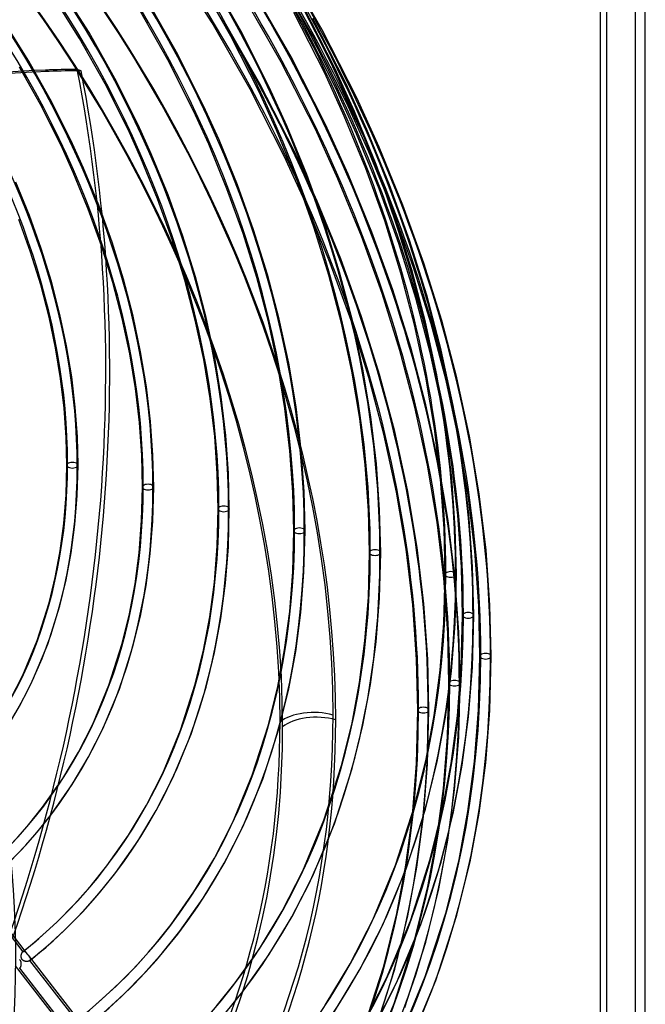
# Model space of a CAD drawing. Header units: millimetres. Extents: x -192 to 186, y -241 to 236.
# Tile 78 of 89: x 98 to 186, y -82 to 57. Entities that reach past the tile are written whole.
import ezdxf

# ---------------------------------------------------------------- set-up
doc = ezdxf.new("R2010")
doc.units = ezdxf.units.MM
doc.layers.add('MAIN-1', color=7, linetype='Continuous')
doc.layers.add('MAIN-2', color=7, linetype='Continuous')

msp = doc.modelspace()

# ---------------------------------------------------------------- linework, layer by layer
at = {"layer": 'MAIN-1'}
for p, q in [((186.2, -222.62), (186.2, 115.12)), ((180.7, 110.36), (180.7, -227.39)), ((179.83, 109.75), (179.83, -226.27))]:
    msp.add_line(p, q, dxfattribs=at)
for centre, major_axis, ratio, start_param, end_param in [((-0.5, -0.43), (108.02, -124.73), 0.75, 0.713724, 3.400514), ((-3.25, -2.81), (-104.42, 120.57), 0.75, -2.427868, -0.857072), ((-41, -35.51), (-104.42, 120.57), 0.75, -3.141592, -0.857072), ((-41, -35.51), (103.76, -119.81), 0.75, 0, 2.284521), ((-0.5, -0.43), (108.02, -124.73), 0.75, -0.258922, 0.713724), ((139.64, -44.06), (-5.5, 0), 0.5, -2.094395, -0.523599), ((-3.25, -2.81), (-104.42, 120.57), 0.75, -3.141592, -2.427868)]:
    msp.add_ellipse(centre, major_axis=major_axis, ratio=ratio, start_param=start_param, end_param=end_param, dxfattribs=at)
at = {"layer": 'MAIN-2'}
for p, q in [((184.83, -221.94), (184.83, 114.08)), ((124.91, 56.99), (119.05, 66.17)), ((137.75, 56.91), (132.63, 65.87)), ((139.09, 55.22), (133.72, 64.59)), ((140.47, 55.99), (135.05, 65.45)), ((127.56, 55.13), (123.14, 62.92)), ((128.96, 55.89), (124.49, 63.75)), ((107.49, 55.62), (103.49, 62)), ((136.07, 52.17), (130.68, 61.6)), ((106.14, 54.79), (102.19, 61.09)), ((134.67, 51.43), (129.31, 60.8)), ((118.66, 51.75), (114.64, 58.86)), ((120.05, 52.51), (115.99, 59.69)), ((142.26, 50.59), (137.85, 59.29)), ((98.99, 51.56), (95.43, 57.26)), ((131.67, 48.36), (126.28, 57.79)), ((140.84, 49.88), (136.48, 58.48)), ((143.81, 48.48), (139.16, 57.64)), ((130.27, 47.62), (124.91, 56.99)), ((132.99, 47.91), (128.96, 55.89)), ((142.37, 47.83), (137.75, 56.91)), ((145.36, 46.39), (140.47, 55.99)), ((109.75, 48.38), (106.14, 54.79)), ((111.14, 49.13), (107.49, 55.62)), ((131.56, 47.23), (127.56, 55.13)), ((143.93, 45.71), (139.09, 55.22)), ((122.28, 44.56), (118.66, 51.75)), ((123.71, 45.24), (120.05, 52.51)), ((140.94, 42.61), (136.07, 52.17)), ((100.84, 45), (97.64, 50.73)), ((102.24, 45.76), (98.99, 51.56)), ((101.31, 50.32), (101.87, 50.14)), ((106.37, 50.21), (105.81, 50.39)), ((139.51, 41.93), (134.67, 51.43)), ((145.06, 44.44), (142.26, 50.59)), ((114.44, 42.56), (111.14, 49.13)), ((143.61, 43.81), (140.84, 49.88)), ((113.01, 41.88), (109.75, 48.38)), ((135.11, 38.12), (130.27, 47.62)), ((136.54, 38.8), (131.67, 48.36)), ((135.47, 42.44), (132.99, 47.91)), ((145.35, 41.28), (142.37, 47.83)), ((146.81, 41.91), (143.81, 48.48)), ((134.02, 41.81), (131.56, 47.23)), ((148.55, 39.38), (145.36, 46.39)), ((103.73, 39.2), (100.84, 45)), ((105.16, 39.88), (102.24, 45.76)), ((125.89, 40.45), (123.71, 45.24)), ((147.1, 38.75), (143.93, 45.71)), ((124.43, 39.82), (122.28, 44.56)), ((146.65, 36.39), (143.61, 43.81)), ((148.12, 36.96), (145.06, 44.44)), ((114.84, 37.82), (113.01, 41.88)), ((116.3, 38.45), (114.44, 42.56)), ((138.31, 35.52), (135.47, 42.44)), ((142.7, 34.94), (139.51, 41.93)), ((144.15, 35.57), (140.94, 42.61)), ((150.02, 34.07), (146.81, 41.91)), ((128.49, 34.08), (125.89, 40.45)), ((136.83, 34.95), (134.02, 41.81)), ((148.54, 33.51), (145.35, 41.28)), ((105.26, 35.82), (103.73, 39.2)), ((106.71, 36.45), (105.16, 39.88)), ((127.01, 33.51), (124.43, 39.82)), ((151.91, 31.19), (148.55, 39.38)), ((117.2, 32.07), (114.84, 37.82)), ((118.68, 32.63), (116.3, 38.45)), ((138.3, 31.13), (135.11, 38.12)), ((139.75, 31.76), (136.54, 38.8)), ((150.43, 30.62), (147.1, 38.75)), ((108.86, 31.19), (106.71, 36.45)), ((149.32, 28.97), (146.65, 36.39)), ((150.82, 29.48), (148.12, 36.96)), ((107.38, 30.62), (105.26, 35.82)), ((139.3, 28.09), (136.83, 34.95)), ((140.8, 28.6), (138.31, 35.52)), ((146.03, 26.81), (142.7, 34.94)), ((147.51, 27.38), (144.15, 35.57)), ((99.05, 29.75), (97.12, 34.45)), ((129.28, 27.2), (127.01, 33.51)), ((130.78, 27.71), (128.49, 34.08)), ((151.33, 25.74), (148.54, 33.51)), ((152.84, 26.24), (150.02, 34.07)), ((119.26, 26.32), (117.2, 32.07)), ((120.76, 26.82), (118.68, 32.63)), ((110.75, 25.93), (108.86, 31.19)), ((141.63, 23), (138.3, 31.13)), ((143.11, 23.57), (139.75, 31.76)), ((154.86, 23), (151.91, 31.19)), ((100.73, 25.04), (99.05, 29.75)), ((109.24, 25.43), (107.38, 30.62)), ((153.36, 22.49), (150.43, 30.62)), ((153.14, 22.03), (150.82, 29.48)), ((99.23, 24.54), (97.57, 29.18)), ((141.42, 21.26), (139.3, 28.09)), ((142.95, 21.7), (140.8, 28.6)), ((151.62, 21.58), (149.32, 28.97)), ((122.56, 21.03), (120.76, 26.82)), ((131.23, 20.93), (129.28, 27.2)), ((132.75, 21.36), (130.78, 27.71)), ((148.96, 18.69), (146.03, 26.81)), ((150.46, 19.2), (147.51, 27.38)), ((110.84, 20.26), (109.24, 25.43)), ((112.37, 20.69), (110.75, 25.93)), ((121.04, 20.59), (119.26, 26.32)), ((153.75, 18), (151.33, 25.74)), ((155.27, 18.43), (152.84, 26.24)), ((100.65, 19.92), (99.23, 24.54)), ((102.17, 20.36), (100.73, 25.04)), ((144.56, 14.88), (141.63, 23)), ((146.06, 15.39), (143.11, 23.57)), ((155.89, 14.4), (153.36, 22.49)), ((157.41, 14.84), (154.86, 23)), ((124.06, 15.28), (122.56, 21.03)), ((132.86, 14.7), (131.23, 20.93)), ((134.41, 15.06), (132.75, 21.36)), ((143.21, 14.48), (141.42, 21.26)), ((144.75, 14.85), (142.95, 21.7)), ((153.55, 14.25), (151.62, 21.58)), ((155.09, 14.64), (153.14, 22.03)), ((101.84, 15.34), (100.65, 19.92)), ((103.38, 15.7), (102.17, 20.36)), ((112.18, 15.13), (110.84, 20.26)), ((113.72, 15.49), (112.37, 20.69)), ((122.52, 14.91), (121.04, 20.59)), ((151.48, 10.6), (148.96, 18.69)), ((153.01, 11.04), (150.46, 19.2)), ((157.32, 10.68), (155.27, 18.43)), ((155.78, 10.33), (153.75, 18)), ((102.76, 10.97), (101.84, 15.34)), ((104.32, 11.26), (103.38, 15.7)), ((114.79, 10.44), (113.72, 15.49)), ((148.61, 7.23), (146.06, 15.39)), ((113.24, 10.15), (112.18, 15.13)), ((123.72, 9.33), (122.52, 14.91)), ((125.27, 9.62), (124.06, 15.28)), ((134.19, 8.5), (132.86, 14.7)), ((135.75, 8.8), (134.41, 15.06)), ((144.67, 7.68), (143.21, 14.48)), ((147.08, 6.79), (144.56, 14.88)), ((146.23, 7.98), (144.75, 14.85)), ((155.15, 6.85), (153.55, 14.25)), ((156.71, 7.16), (155.09, 14.64)), ((158.01, 6.36), (155.89, 14.4)), ((159.55, 6.74), (157.41, 14.84)), ((105.04, 6.89), (104.32, 11.26)), ((103.47, 6.67), (102.76, 10.97)), ((114.05, 5.25), (113.24, 10.15)), ((115.62, 5.47), (114.79, 10.44)), ((153.61, 2.57), (151.48, 10.6)), ((155.15, 2.94), (153.01, 11.04)), ((157.47, 2.53), (155.78, 10.33)), ((159.02, 2.81), (157.32, 10.68)), ((124.63, 3.82), (123.72, 9.33)), ((126.2, 4.05), (125.27, 9.62)), ((135.21, 2.4), (134.19, 8.5)), ((136.78, 2.63), (135.75, 8.8)), ((145.79, 0.98), (144.67, 7.68)), ((147.36, 1.21), (146.23, 7.98)), ((150.75, -0.87), (148.61, 7.23)), ((157.94, -0.21), (156.71, 7.16)), ((103.96, 2.44), (103.47, 6.67)), ((105.54, 2.59), (105.04, 6.89)), ((149.21, -1.24), (147.08, 6.79)), ((156.37, -0.45), (155.15, 6.85)), ((159.78, -1.82), (158.01, 6.36)), ((161.34, -1.52), (159.55, 6.74)), ((114.61, 0.43), (114.05, 5.25)), ((116.19, 0.58), (115.62, 5.47)), ((125.27, -1.57), (124.63, 3.82)), ((126.85, -1.43), (126.2, 4.05)), ((156.94, -5.32), (155.15, 2.94)), ((160.33, -4.94), (159.02, 2.81)), ((104.25, -1.69), (103.96, 2.44)), ((105.84, -1.62), (105.54, 2.59)), ((135.92, -3.58), (135.21, 2.4)), ((137.5, -3.43), (136.78, 2.63)), ((155.38, -5.62), (153.61, 2.57)), ((158.76, -5.16), (157.47, 2.53)), ((114.95, -4.27), (114.61, 0.43)), ((116.53, -4.2), (116.19, 0.58)), ((146.58, -5.59), (145.79, 0.98)), ((148.15, -5.44), (147.36, 1.21)), ((150.98, -9.43), (149.21, -1.24)), ((152.54, -9.13), (150.75, -0.87)), ((157.23, -7.6), (156.37, -0.45)), ((158.81, -7.45), (157.94, -0.21)), ((104.34, -5.63), (104.25, -1.69)), ((105.93, -5.63), (105.84, -1.62)), ((125.64, -6.85), (125.27, -1.57)), ((127.22, -6.78), (126.85, -1.43)), ((161.14, -9.88), (159.78, -1.82)), ((162.71, -9.66), (161.34, -1.52)), ((136.34, -9.43), (135.92, -3.58)), ((137.92, -9.36), (137.5, -3.43)), ((115.05, -8.72), (114.95, -4.27)), ((116.64, -8.72), (116.53, -4.2)), ((148.61, -11.94), (148.15, -5.44)), ((158.31, -13.46), (156.94, -5.32)), ((159.66, -12.69), (158.76, -5.16)), ((161.24, -12.55), (160.33, -4.94)), ((104.24, -9.82), (104.34, -5.63)), ((105.82, -9.9), (105.93, -5.63)), ((125.76, -11.81), (125.64, -6.85)), ((127.34, -11.81), (127.22, -6.78)), ((147.03, -12.02), (146.58, -5.59)), ((156.74, -13.69), (155.38, -5.62)), ((157.73, -14.6), (157.23, -7.6)), ((159.31, -14.52), (158.81, -7.45)), ((114.93, -13.45), (115.05, -8.72)), ((116.51, -13.53), (116.64, -8.72)), ((136.46, -14.91), (136.34, -9.43)), ((138.05, -14.91), (137.92, -9.36)), ((152.34, -17.5), (150.98, -9.43)), ((153.91, -17.27), (152.54, -9.13)), ((163.66, -17.65), (162.71, -9.66)), ((103.92, -13.87), (104.24, -9.82)), ((105.5, -14.03), (105.82, -9.9)), ((162.09, -17.8), (161.14, -9.88)), ((125.62, -17.08), (125.76, -11.81)), ((127.21, -17.16), (127.34, -11.81)), ((147.17, -18), (147.03, -12.02)), ((148.76, -18), (148.61, -11.94)), ((103.41, -17.77), (103.92, -13.87)), ((114.58, -18.02), (114.93, -13.45)), ((116.15, -18.18), (116.51, -13.53)), ((157.69, -21.6), (156.74, -13.69)), ((159.26, -21.45), (158.31, -13.46)), ((160.18, -20.06), (159.66, -12.69)), ((161.76, -19.99), (161.24, -12.55)), ((104.98, -18.02), (105.5, -14.03)), ((136.32, -20.71), (136.46, -14.91)), ((137.9, -20.79), (138.05, -14.91)), ((157.88, -21.09), (157.73, -14.6)), ((159.46, -21.09), (159.31, -14.52)), ((102.71, -21.52), (103.41, -17.77)), ((104.26, -21.85), (104.98, -18.02)), ((114, -22.43), (114.58, -18.02)), ((125.23, -22.17), (125.62, -17.08)), ((126.8, -22.34), (127.21, -17.16)), ((147.01, -24.34), (147.17, -18)), ((148.59, -24.43), (148.76, -18)), ((153.29, -25.41), (152.34, -17.5)), ((154.86, -25.26), (153.91, -17.27)), ((162.64, -25.53), (162.09, -17.8)), ((164.22, -25.46), (163.66, -17.65)), ((115.56, -22.67), (116.15, -18.18)), ((135.88, -26.33), (136.32, -20.71)), ((137.46, -26.49), (137.9, -20.79)), ((160.34, -26.88), (160.18, -20.06)), ((161.93, -26.88), (161.76, -19.99)), ((101.84, -25.12), (102.71, -21.52)), ((103.37, -25.54), (104.26, -21.85)), ((124.58, -27.08), (125.23, -22.17)), ((158.24, -29.34), (157.69, -21.6)), ((157.7, -27.98), (157.88, -21.09)), ((159.82, -29.27), (159.26, -21.45)), ((159.28, -28.06), (159.46, -21.09)), ((113.21, -26.66), (114, -22.43)), ((114.76, -27), (115.56, -22.67)), ((126.15, -27.33), (126.8, -22.34)), ((146.53, -30.48), (147.01, -24.34)), ((148.11, -30.65), (148.59, -24.43)), ((100.16, -30.42), (101.84, -25.12)), ((101.65, -30.96), (103.37, -25.54)), ((135.17, -31.74), (135.88, -26.33)), ((153.84, -33.15), (153.29, -25.41)), ((155.42, -33.08), (154.86, -25.26)), ((162.8, -32.67), (162.64, -25.53)), ((164.39, -32.67), (164.22, -25.46)), ((112.19, -30.88), (113.21, -26.66)), ((113.71, -31.3), (114.76, -27)), ((123.71, -31.81), (124.58, -27.08)), ((125.26, -32.14), (126.15, -27.33)), ((136.74, -31.99), (137.46, -26.49)), ((160.16, -34.11), (160.34, -26.88)), ((161.74, -34.2), (161.93, -26.88)), ((157.18, -34.63), (157.7, -27.98)), ((158.76, -34.8), (159.28, -28.06)), ((159.99, -36.48), (159.82, -29.27)), ((98.12, -35.34), (100.16, -30.42)), ((145.76, -36.4), (146.53, -30.48)), ((147.32, -36.65), (148.11, -30.65)), ((158.4, -36.48), (158.24, -29.34)), ((99.56, -36.01), (101.65, -30.96)), ((110.3, -36.78), (112.19, -30.88)), ((111.79, -37.33), (113.71, -31.3)), ((122.53, -36.63), (123.71, -31.81)), ((134.2, -36.95), (135.17, -31.74)), ((135.75, -37.28), (136.74, -31.99)), ((124.06, -37.05), (125.26, -32.14)), ((154, -40.29), (153.84, -33.15)), ((155.59, -40.29), (155.42, -33.08)), ((162.61, -40.25), (162.8, -32.67)), ((164.19, -40.33), (164.39, -32.67)), ((156.34, -41.06), (157.18, -34.63)), ((157.91, -41.31), (158.76, -34.8)), ((159.61, -41.11), (160.16, -34.11)), ((161.19, -41.27), (161.74, -34.2)), ((96.4, -38.74), (98.12, -35.34)), ((97.79, -39.51), (99.56, -36.01)), ((108.02, -42.28), (110.3, -36.78)), ((109.46, -42.95), (111.79, -37.33)), ((120.44, -43.15), (122.53, -36.63)), ((121.93, -43.69), (124.06, -37.05)), ((132.87, -42.39), (134.2, -36.95)), ((134.4, -42.81), (135.75, -37.28)), ((144.7, -42.09), (145.76, -36.4)), ((146.25, -42.42), (147.32, -36.65)), ((158.21, -44.06), (158.4, -36.48)), ((159.79, -44.14), (159.99, -36.48)), ((95.84, -42.8), (97.79, -39.51)), ((153.81, -47.87), (154, -40.29)), ((155.39, -47.95), (155.59, -40.29)), ((162.04, -47.58), (162.61, -40.25)), ((163.62, -47.75), (164.19, -40.33)), ((155.2, -47.24), (156.34, -41.06)), ((156.75, -47.57), (157.91, -41.31)), ((158.73, -47.86), (159.61, -41.11)), ((160.29, -48.1), (161.19, -41.27)), ((106, -46.25), (108.02, -42.28)), ((107.39, -47.01), (109.46, -42.95)), ((117.92, -49.21), (120.44, -43.15)), ((130.58, -49.51), (132.87, -42.39)), ((132.07, -50.06), (134.4, -42.81)), ((143.21, -48.15), (144.7, -42.09)), ((144.74, -48.57), (146.25, -42.42)), ((119.36, -49.88), (121.93, -43.69)), ((157.64, -51.39), (158.21, -44.06)), ((159.22, -51.56), (159.79, -44.14)), ((103.78, -49.98), (106, -46.25)), ((105.11, -50.84), (107.39, -47.01)), ((153.56, -53.89), (155.2, -47.24)), ((140.72, -55.87), (143.21, -48.15)), ((142.21, -56.42), (144.74, -48.57)), ((153.24, -55.2), (153.81, -47.87)), ((154.82, -55.37), (155.39, -47.95)), ((155.08, -54.33), (156.75, -47.57)), ((157.52, -54.34), (158.73, -47.86)), ((159.07, -54.68), (160.29, -48.1)), ((161.11, -54.65), (162.04, -47.58)), ((162.68, -54.9), (163.62, -47.75)), ((100.93, -54.06), (103.78, -49.98)), ((115.61, -53.75), (117.92, -49.21)), ((117, -54.51), (119.36, -49.88)), ((127.82, -56.14), (130.58, -49.51)), ((129.26, -56.81), (132.07, -50.06)), ((102.19, -55.02), (105.11, -50.84)), ((156.71, -58.46), (157.64, -51.39)), ((158.28, -58.71), (159.22, -51.56)), ((98.93, -56.56), (100.93, -54.06)), ((113.06, -58.01), (115.61, -53.75)), ((150.87, -62.23), (153.56, -53.89)), ((152.35, -62.78), (155.08, -54.33)), ((155.78, -61.41), (157.52, -54.34)), ((100.14, -57.58), (102.19, -55.02)), ((114.39, -58.87), (117, -54.51)), ((152.31, -62.27), (153.24, -55.2)), ((153.88, -62.52), (154.82, -55.37)), ((157.31, -61.82), (159.07, -54.68)), ((159.85, -61.45), (161.11, -54.65)), ((161.4, -61.78), (162.68, -54.9)), ((96.82, -58.93), (98.93, -56.56)), ((125.22, -61.25), (127.82, -56.14)), ((126.6, -62.02), (129.26, -56.81)), ((137.72, -63.07), (140.72, -55.87)), ((139.16, -63.74), (142.21, -56.42)), ((97.97, -60.02), (100.14, -57.58)), ((110.01, -62.35), (113.06, -58.01)), ((155.45, -65.26), (156.71, -58.46)), ((111.28, -63.31), (114.39, -58.87)), ((157, -65.59), (158.28, -58.71)), ((95.7, -62.32), (97.97, -60.02)), ((122.33, -66.04), (125.22, -61.25)), ((107.78, -65.13), (110.01, -62.35)), ((123.66, -66.91), (126.6, -62.02)), ((147.63, -70), (150.87, -62.23)), ((151.05, -69.07), (152.31, -62.27)), ((152.6, -69.4), (153.88, -62.52)), ((152.96, -70.13), (155.78, -61.41)), ((154.45, -70.67), (157.31, -61.82)), ((158.02, -68.9), (159.85, -61.45)), ((159.54, -69.32), (161.4, -61.78)), ((108.99, -66.16), (111.28, -63.31)), ((134.82, -68.75), (137.72, -63.07)), ((136.21, -69.52), (139.16, -63.74)), ((149.06, -70.68), (152.35, -62.78)), ((91.32, -65.25), (98.76, -74.84)), ((105.43, -67.78), (107.78, -65.13)), ((153.61, -72.72), (155.45, -65.26)), ((91.52, -65.99), (98.12, -74.5)), ((106.59, -68.86), (108.99, -66.16)), ((119.1, -70.63), (122.33, -66.04)), ((120.36, -71.59), (123.66, -66.91)), ((155.14, -73.15), (157, -65.59)), ((102.96, -70.28), (105.43, -67.78)), ((104.06, -71.42), (106.59, -68.86)), ((131.61, -74.07), (134.82, -68.75)), ((132.93, -74.94), (136.21, -69.52)), ((149.21, -76.53), (151.05, -69.07)), ((150.74, -76.96), (152.6, -69.4)), ((155.07, -78.01), (158.02, -68.9)), ((156.55, -78.56), (159.54, -69.32)), ((100.37, -72.64), (102.96, -70.28)), ((116.64, -73.71), (119.1, -70.63)), ((144.44, -76.24), (147.63, -70)), ((145.81, -77.03), (149.06, -70.68)), ((149.57, -78.26), (152.96, -70.13)), ((151.01, -78.93), (154.45, -70.67)), ((101.41, -73.84), (104.06, -71.42)), ((117.85, -74.73), (120.36, -71.59)), ((98.89, -73.89), (99.26, -73.58)), ((99.26, -73.58), (99.63, -73.27)), ((99.63, -73.27), (100, -72.96)), ((100, -72.96), (100.37, -72.64)), ((101.03, -74.17), (101.41, -73.84)), ((114.05, -76.62), (116.64, -73.71)), ((150.66, -81.83), (153.61, -72.72)), ((152.15, -82.38), (155.14, -73.15)), ((97.89, -75.11), (97.9, -75.07)), ((97.89, -75.16), (97.89, -75.11)), ((97.89, -75.2), (97.89, -75.16)), ((97.9, -75.25), (97.89, -75.2)), ((97.9, -74.98), (97.91, -74.94)), ((97.9, -75.03), (97.9, -74.98)), ((97.9, -75.07), (97.9, -75.03)), ((97.9, -75.29), (97.9, -75.25)), ((97.91, -74.94), (97.92, -74.9)), ((97.92, -74.9), (97.93, -74.86)), ((97.93, -74.86), (97.94, -74.82)), ((97.94, -74.82), (97.96, -74.78)), ((97.96, -74.78), (97.97, -74.74)), ((97.97, -74.74), (97.99, -74.7)), ((97.99, -74.7), (98, -74.67)), ((98, -74.67), (98.02, -74.63)), ((98.02, -74.63), (98.04, -74.6)), ((98.04, -74.6), (98.06, -74.57)), ((98.06, -74.57), (98.08, -74.55)), ((98.08, -74.55), (98.1, -74.52)), ((98.1, -74.52), (98.12, -74.5)), ((98.12, -74.5), (98.13, -74.5)), ((98.13, -74.49), (98.51, -74.19)), ((98.13, -74.5), (98.13, -74.49)), ((98.13, -74.49), (98.14, -74.49)), ((98.13, -74.5), (98.13, -74.5)), ((98.13, -74.5), (98.13, -74.5)), ((98.13, -74.5), (98.13, -74.5)), ((98.14, -74.49), (98.16, -74.48)), ((98.16, -74.48), (98.18, -74.46)), ((98.18, -74.46), (98.21, -74.45)), ((98.21, -74.45), (98.23, -74.44)), ((98.23, -74.44), (98.26, -74.44)), ((98.26, -74.44), (98.28, -74.44)), ((98.28, -74.44), (98.31, -74.44)), ((98.31, -74.44), (98.33, -74.44)), ((98.33, -74.44), (98.36, -74.45)), ((98.36, -74.45), (98.38, -74.46)), ((98.38, -74.46), (98.41, -74.47)), ((98.41, -74.47), (98.43, -74.49)), ((98.43, -74.49), (98.46, -74.51)), ((98.46, -74.51), (98.48, -74.53)), ((98.48, -74.53), (98.51, -74.55)), ((98.51, -74.19), (98.89, -73.89)), ((98.51, -74.55), (98.53, -74.57)), ((98.53, -74.57), (98.56, -74.59)), ((98.56, -74.59), (98.58, -74.62)), ((98.58, -74.62), (98.61, -74.65)), ((98.61, -74.65), (98.63, -74.68)), ((98.63, -74.68), (98.66, -74.71)), ((98.66, -74.71), (98.68, -74.74)), ((98.68, -74.74), (98.71, -74.77)), ((98.71, -74.77), (98.73, -74.81)), ((98.73, -74.81), (98.76, -74.84)), ((98.76, -74.84), (98.78, -74.87)), ((98.78, -74.87), (98.8, -74.9)), ((98.8, -74.9), (98.83, -74.93)), ((98.83, -74.93), (98.85, -74.95)), ((98.85, -74.95), (98.87, -74.98)), ((98.87, -74.98), (98.89, -75.01)), ((98.89, -75.01), (98.92, -75.05)), ((98.89, -75.01), (106.34, -84.6)), ((98.92, -75.05), (98.95, -75.08)), ((98.95, -75.08), (98.97, -75.12)), ((98.97, -75.12), (99, -75.15)), ((99, -75.15), (99.02, -75.18)), ((99.02, -75.18), (99.04, -75.21)), ((99.04, -75.21), (99.07, -75.25)), ((99.07, -75.25), (99.09, -75.28)), ((99.48, -75.45), (99.87, -75.13)), ((99.87, -75.13), (100.26, -74.81)), ((100.26, -74.81), (100.64, -74.49)), ((100.64, -74.49), (101.03, -74.17)), ((115.2, -77.7), (117.85, -74.73)), ((128.19, -78.92), (131.61, -74.07)), ((129.45, -79.88), (132.93, -74.94)), ((97.05, -76.51), (104.49, -86.1)), ((97.7, -75.66), (97.67, -75.64)), ((97.73, -75.69), (97.7, -75.66)), ((97.76, -75.72), (97.73, -75.69)), ((97.79, -75.76), (97.76, -75.72)), ((97.81, -75.79), (97.79, -75.76)), ((97.8, -76.68), (97.82, -76.65)), ((97.83, -75.83), (97.81, -75.79)), ((97.82, -76.65), (97.83, -76.61)), ((97.85, -75.87), (97.83, -75.83)), ((97.83, -76.61), (97.85, -76.58)), ((97.87, -75.91), (97.85, -75.87)), ((97.85, -76.58), (97.86, -76.54)), ((97.86, -76.54), (97.87, -76.5)), ((97.88, -75.95), (97.87, -75.91)), ((97.87, -76.5), (97.88, -76.46)), ((97.89, -75.99), (97.88, -75.95)), ((97.88, -76.46), (97.89, -76.42)), ((97.9, -76.03), (97.89, -75.99)), ((97.89, -76.42), (97.9, -76.37)), ((97.91, -75.33), (97.9, -75.29)), ((97.91, -76.07), (97.9, -76.03)), ((97.9, -76.37), (97.91, -76.33)), ((97.92, -75.37), (97.91, -75.33)), ((97.91, -76.12), (97.91, -76.07)), ((97.91, -76.16), (97.91, -76.12)), ((97.91, -76.2), (97.91, -76.16)), ((97.91, -76.24), (97.91, -76.2)), ((97.91, -76.29), (97.91, -76.24)), ((97.91, -76.33), (97.91, -76.29)), ((97.93, -75.41), (97.92, -75.37)), ((97.95, -75.45), (97.93, -75.41)), ((97.96, -75.49), (97.95, -75.45)), ((97.98, -75.53), (97.96, -75.49)), ((98, -75.57), (97.98, -75.53)), ((98.03, -75.6), (98, -75.57)), ((98.05, -75.64), (98.03, -75.6)), ((98.08, -75.67), (98.05, -75.64)), ((98.11, -75.7), (98.08, -75.67)), ((98.15, -75.72), (98.11, -75.7)), ((98.18, -75.75), (98.15, -75.72)), ((98.22, -75.77), (98.18, -75.75)), ((98.25, -75.79), (98.22, -75.77)), ((98.29, -75.81), (98.25, -75.79)), ((98.33, -75.82), (98.29, -75.81)), ((98.37, -75.84), (98.33, -75.82)), ((98.41, -75.85), (98.37, -75.84)), ((98.45, -75.86), (98.41, -75.85)), ((98.5, -75.87), (98.45, -75.86)), ((98.54, -75.87), (98.5, -75.87)), ((98.58, -75.88), (98.54, -75.87)), ((98.62, -75.88), (98.58, -75.88)), ((98.67, -75.88), (98.62, -75.88)), ((98.71, -75.88), (98.67, -75.88)), ((98.75, -75.88), (98.71, -75.88)), ((98.79, -75.87), (98.75, -75.88)), ((98.83, -75.87), (98.79, -75.87)), ((98.87, -75.86), (98.83, -75.87)), ((98.9, -75.85), (98.87, -75.86)), ((98.94, -75.84), (98.9, -75.85)), ((98.97, -75.83), (98.94, -75.84)), ((99, -75.81), (98.97, -75.83)), ((99.03, -75.8), (99, -75.81)), ((99.06, -75.78), (99.03, -75.8)), ((99.08, -75.76), (99.06, -75.78)), ((99.08, -75.76), (99.48, -75.45)), ((99.09, -75.76), (99.08, -75.76)), ((99.08, -75.76), (99.08, -75.76)), ((99.09, -75.28), (99.11, -75.31)), ((99.12, -75.73), (99.09, -75.75)), ((99.09, -75.75), (105.7, -84.27)), ((99.09, -75.75), (99.09, -75.76)), ((99.09, -75.76), (99.09, -75.76)), ((99.09, -75.76), (99.09, -75.76)), ((99.09, -75.76), (99.09, -75.76)), ((99.11, -75.31), (99.12, -75.34)), ((99.12, -75.34), (99.14, -75.37)), ((99.13, -75.71), (99.12, -75.73)), ((99.15, -75.69), (99.13, -75.71)), ((99.14, -75.37), (99.15, -75.4)), ((99.15, -75.4), (99.16, -75.43)), ((99.16, -75.67), (99.15, -75.69)), ((99.16, -75.43), (99.17, -75.46)), ((99.17, -75.64), (99.16, -75.67)), ((99.17, -75.46), (99.18, -75.48)), ((99.18, -75.62), (99.17, -75.64)), ((99.18, -75.48), (99.19, -75.51)), ((99.19, -75.59), (99.18, -75.62)), ((99.19, -75.51), (99.19, -75.54)), ((99.19, -75.54), (99.19, -75.57)), ((99.19, -75.57), (99.19, -75.59)), ((111.32, -79.38), (114.05, -76.62)), ((140.9, -82.08), (144.44, -76.24)), ((146.26, -85.64), (149.21, -76.53)), ((97.68, -76.85), (97.7, -76.82)), ((104.28, -85.35), (97.68, -76.85)), ((97.7, -76.82), (97.72, -76.8)), ((97.72, -76.8), (97.75, -76.78)), ((97.75, -76.78), (97.77, -76.75)), ((97.77, -76.75), (97.78, -76.72)), ((97.78, -76.72), (97.8, -76.68)), ((112.42, -80.52), (115.2, -77.7)), ((142.21, -82.97), (145.81, -77.03)), ((147.75, -86.19), (150.74, -76.96)), ((151.52, -86.51), (155.07, -78.01)), ((108.46, -81.99), (111.32, -79.38)), ((125.5, -82.28), (128.19, -78.92)), ((146.18, -84.88), (149.57, -78.26)), ((147.57, -85.64), (151.01, -78.93)), ((152.96, -87.18), (156.55, -78.56)), ((109.5, -83.18), (112.42, -80.52)), ((126.71, -83.3), (129.45, -79.88)), ((147.12, -90.32), (150.66, -81.83))]:
    msp.add_line(p, q, dxfattribs=at)
for centre, major_axis, ratio, start_param, end_param in [((0, 0), (-107.36, 123.97), 0.75, -2.427868, 0.713724), ((-2.75, -2.38), (-103.76, 119.81), 0.75, -2.427868, -0.857072), ((21.41, 18.54), (-104.28, 120.41), 0.75, -2.427868, -1.671514), ((17.01, 14.73), (-109.47, 126.4), 0.75, -2.427868, -1.67013), ((21.41, 18.54), (103.24, -119.22), 0.75, 0.713724, 1.468967), ((17.01, 14.73), (108.43, -125.21), 0.75, 0.713724, 1.471524), ((12.61, 10.92), (113.62, -131.2), 0.75, 0.713724, 1.472776), ((12.61, 10.92), (-114.66, 132.4), 0.75, -2.427868, -1.668171), ((8.21, 7.11), (-114.66, 132.4), 0.75, -2.427868, -1.668171), ((21.41, 18.54), (95.15, -109.87), 0.75, 0.713724, 1.466401), ((21.41, 18.54), (-96.19, 111.07), 0.75, -2.427868, -1.674838), ((8.21, 7.11), (113.62, -131.2), 0.75, 0.713724, 1.473773), ((3.81, 3.3), (113.62, -131.2), 0.75, 0.713724, 1.473773), ((3.81, 3.3), (-114.66, 132.4), 0.75, -2.427868, -1.668171), ((21.41, 18.54), (87.06, -100.52), 0.75, 0.713724, 1.463358), ((21.41, 18.54), (-88.09, 101.72), 0.75, -2.427868, -1.677813), ((21.41, 18.54), (78.96, -91.18), 0.75, 0.713724, 1.459691), ((21.41, 18.54), (-80, 92.38), 0.75, -2.427868, -1.68139), ((21.41, 18.54), (70.87, -81.83), 0.75, 0.713724, 1.455185), ((21.41, 18.54), (-71.91, 83.03), 0.75, -2.427868, -1.685774), ((21.41, 18.54), (-63.81, 73.69), 0.75, -2.427868, -1.69127), ((21.41, 18.54), (62.78, -72.49), 0.75, 0.713724, 1.449515), ((88.55, -111.78), (-50.1, -157.04), 0.807621, -2.859097, -2.497321), ((-57.19, -16.7), (-61.37, -192.38), 0.807621, 1.540328, 2.167452), ((-56.63, -16.88), (61.37, 192.38), 0.807621, -1.60246, -0.974141), ((88.55, -111.78), (-50.1, -157.04), 0.807621, -2.892314, -2.859097), ((89.11, -111.96), (50.1, 157.04), 0.807621, 0.249279, 0.282496), ((89.11, -111.96), (50.1, 157.04), 0.807621, 0.282496, 0.848549), ((0, 0), (-107.36, 123.97), 0.75, 0.713724, 3.855317), ((21.41, 18.54), (62.78, -72.49), 0.75, -0.022067, 0.713724), ((105.14, -5.63), (-0.792, 0), 0.5, -0.523599, 2.617994), ((105.14, -5.63), (-0.792, 0), 0.5, 2.617994, 5.759587), ((21.41, 18.54), (-63.81, 73.69), 0.75, 3.118719, 3.855317), ((115.84, -8.72), (-0.792, 0), 0.5, 2.617994, 5.759587), ((21.41, 18.54), (70.87, -81.83), 0.75, -0.027736, 0.713724), ((21.41, 18.54), (-71.91, 83.03), 0.75, 3.113222, 3.855317), ((115.84, -8.72), (-0.792, 0), 0.5, -0.523599, 2.617994), ((21.41, 18.54), (78.96, -91.18), 0.75, -0.032242, 0.713724), ((21.41, 18.54), (-80, 92.38), 0.75, 3.108839, 3.855317), ((126.55, -11.81), (-0.792, 0), 0.5, -0.523599, 2.617994), ((126.55, -11.81), (-0.792, 0), 0.5, 2.617994, 5.759587), ((21.41, 18.54), (87.06, -100.52), 0.75, -0.035909, 0.713724), ((21.41, 18.54), (-88.09, 101.72), 0.75, 3.105262, 3.855317), ((137.26, -14.91), (-0.792, 0), 0.5, -0.523599, 2.617994), ((137.26, -14.91), (-0.792, 0), 0.5, 2.617994, 5.759587), ((21.41, 18.54), (95.15, -109.87), 0.75, -0.038953, 0.713724), ((147.96, -18), (-0.792, 0), 0.5, -0.523599, 2.617994), ((147.96, -18), (-0.792, 0), 0.5, 2.617994, 5.759587), ((21.41, 18.54), (-96.19, 111.07), 0.75, 3.102287, 3.855317), ((21.41, 18.54), (103.24, -119.22), 0.75, -0.041518, 0.713724), ((158.67, -21.09), (-0.792, 0), 0.5, -0.523599, 2.617994), ((158.67, -21.09), (-0.792, 0), 0.5, 2.617994, 5.759587), ((21.41, 18.54), (-104.28, 120.41), 0.75, 3.098963, 3.855317), ((161.13, -26.88), (-0.792, 0), 0.5, 2.617994, 5.759587), ((17.01, 14.73), (108.43, -125.21), 0.75, -0.044075, 0.713724), ((17.01, 14.73), (-109.47, 126.4), 0.75, 3.097578, 3.855317), ((161.13, -26.88), (-0.792, 0), 0.5, -0.523599, 2.617994), ((12.61, 10.92), (113.62, -131.2), 0.75, -0.045328, 0.713724), ((12.61, 10.92), (-114.66, 132.4), 0.75, 3.09562, 3.855317), ((163.6, -32.67), (-0.792, 0), 0.5, -0.523599, 2.617994), ((163.6, -32.67), (-0.792, 0), 0.5, 2.617994, 5.759587), ((159.2, -36.48), (-0.792, 0), 0.5, 2.617994, 5.759587), ((8.21, 7.11), (113.62, -131.2), 0.75, -0.046325, 0.713724), ((8.21, 7.11), (-114.66, 132.4), 0.75, 3.09562, 3.855317), ((159.2, -36.48), (-0.792, 0), 0.5, -0.523599, 2.617994), ((3.81, 3.3), (113.62, -131.2), 0.75, -0.046325, 0.713724), ((154.8, -40.29), (-0.792, 0), 0.5, -0.523599, 2.617994), ((154.8, -40.29), (-0.792, 0), 0.5, 2.617994, 5.759587), ((3.81, 3.3), (-114.66, 132.4), 0.75, 3.09562, 3.855317), ((139.28, -43.38), (5.5, 0), 0.5, 1.047198, 2.617994), ((-2.75, -2.38), (-103.76, 119.81), 0.75, 2.927124, 3.855317), ((21.41, 18.54), (-88.09, 101.72), 0.75, 1.534466, 3.034576), ((21.41, 18.54), (-96.19, 111.07), 0.75, 1.531491, 3.037551), ((21.41, 18.54), (-104.28, 120.41), 0.75, 1.528166, 3.040875), ((17.01, 14.73), (-109.47, 126.4), 0.75, 1.526782, 3.042259), ((12.61, 10.92), (-114.66, 132.4), 0.75, 1.524823, 3.044218), ((8.21, 7.11), (-114.66, 132.4), 0.75, 1.524823, 3.044218), ((3.81, 3.3), (-114.66, 132.4), 0.75, 1.524823, 3.044218), ((3.81, 3.3), (113.62, -131.2), 0.75, -1.617121, -0.097023)]:
    msp.add_ellipse(centre, major_axis=major_axis, ratio=ratio, start_param=start_param, end_param=end_param, dxfattribs=at)

doc.saveas('drawing.dxf')
